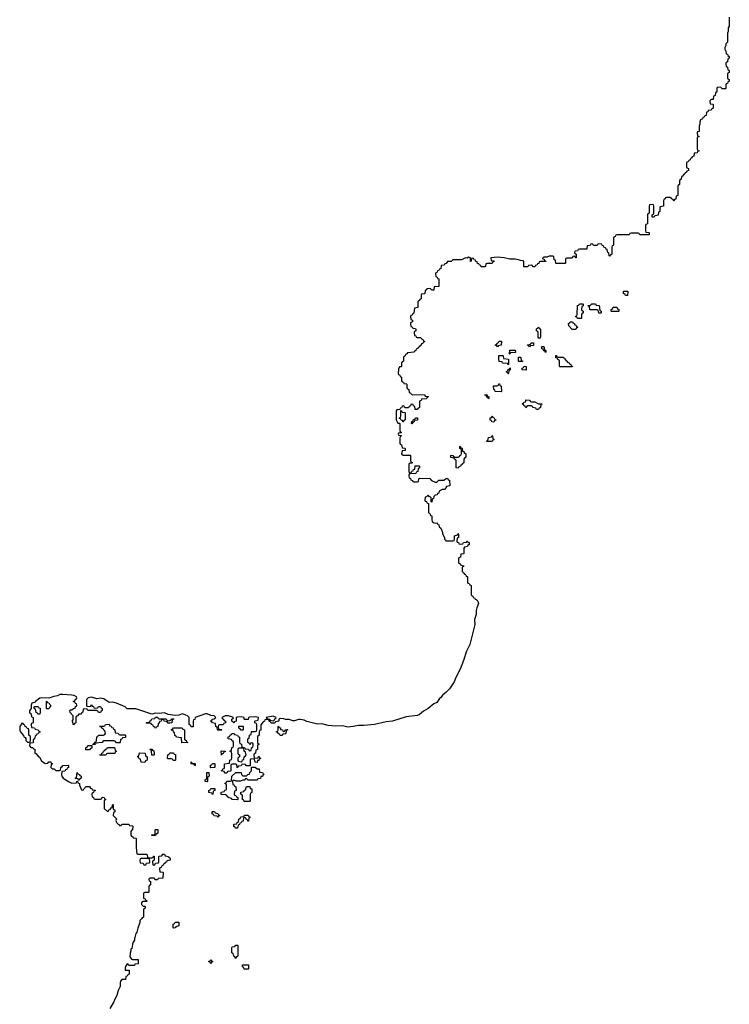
# Model space of a CAD drawing. Header units: inches. Extents: x 2602844 to 2692189, y 936934 to 1026383.
# Tile 53 of 58: x 2602844 to 2610814, y 993231 to 1004282. Entities that reach past the tile are written whole.
import ezdxf

# ---------------------------------------------------------------- set-up
doc = ezdxf.new("R2010")
doc.units = ezdxf.units.IN
doc.header["$MEASUREMENT"] = 0
for name, color, linetype in [('C6000', 7, 'Continuous'), ('C6010', 7, 'Continuous'), ('C6909', 7, 'Continuous')]:
    doc.layers.add(name, color=color, linetype=linetype)

msp = doc.modelspace()

# ---------------------------------------------------------------- linework, layer by layer
at = {"layer": 'C6000', "color": 6}
for points in [[(2610000, 1002085), (2609978, 1002082), (2609970, 1002066), (2609950, 1002066), (2609946, 1002070), (2609946, 1002090), (2609962, 1002098), (2609966, 1002110), (2609966, 1002190), (2609962, 1002202), (2609950, 1002206), (2609918, 1002202), (2609914, 1002190), (2609914, 1002110), (2609898, 1002102), (2609894, 1002090), (2609894, 1001990), (2609878, 1001982), (2609874, 1001970), (2609874, 1001910), (2609878, 1001898), (2609910, 1001894), (2609914, 1001890), (2609913, 1001867), (2609810, 1001866), (2609802, 1001882), (2609790, 1001886), (2609710, 1001886), (2609698, 1001882), (2609690, 1001866), (2609550, 1001866), (2609538, 1001862), (2609533, 1001847), (2609518, 1001842), (2609514, 1001830), (2609513, 1001753), (2609510, 1001746), (2609498, 1001742), (2609494, 1001730), (2609494, 1001650), (2609478, 1001642), (2609470, 1001626), (2609466, 1001630), (2609462, 1001662), (2609448, 1001668), (2609442, 1001702), (2609430, 1001706), (2609422, 1001722), (2609406, 1001730), (2609402, 1001742), (2609387, 1001747), (2609382, 1001762), (2609350, 1001766), (2609338, 1001762), (2609330, 1001746), (2609290, 1001746), (2609282, 1001762), (2609270, 1001766), (2609258, 1001762), (2609250, 1001746), (2609218, 1001742), (2609214, 1001710), (2609210, 1001706), (2609130, 1001706), (2609118, 1001702), (2609110, 1001686), (2609078, 1001682), (2609074, 1001670), (2609078, 1001658), (2609094, 1001650), (2609093, 1001607), (2609087, 1001607), (2609082, 1001622), (2609070, 1001626), (2609058, 1001622), (2609050, 1001606), (2608990, 1001606), (2608978, 1001602), (2608974, 1001590), (2608974, 1001550), (2608970, 1001546), (2608867, 1001547), (2608862, 1001582), (2608847, 1001587), (2608842, 1001622), (2608830, 1001626), (2608790, 1001626), (2608764, 1001616), (2608730, 1001615), (2608714, 1001610), (2608718, 1001598), (2608733, 1001593), (2608738, 1001578), (2608753, 1001573), (2608753, 1001567), (2608690, 1001566), (2608678, 1001562), (2608673, 1001547), (2608658, 1001542), (2608653, 1001527), (2608638, 1001522), (2608630, 1001506), (2608607, 1001507), (2608602, 1001522), (2608590, 1001526), (2608558, 1001522), (2608550, 1001506), (2608507, 1001507), (2608506, 1001570), (2608496, 1001576), (2608470, 1001578), (2608447, 1001587), (2608410, 1001593), (2608350, 1001593), (2608286, 1001610), (2608210, 1001617), (2608134, 1001610), (2608138, 1001578), (2608170, 1001574), (2608173, 1001567), (2608158, 1001562), (2608150, 1001546), (2608090, 1001546), (2608078, 1001542), (2608074, 1001510), (2608070, 1001506), (2608027, 1001507), (2608022, 1001522), (2608007, 1001527), (2608002, 1001542), (2607987, 1001547), (2607982, 1001562), (2607967, 1001567), (2607962, 1001582), (2607947, 1001587), (2607942, 1001602), (2607930, 1001606), (2607918, 1001602), (2607914, 1001570), (2607907, 1001567), (2607906, 1001610), (2607890, 1001615), (2607870, 1001606), (2607850, 1001608), (2607807, 1001587), (2607710, 1001586), (2607690, 1001566), (2607650, 1001566), (2607633, 1001547), (2607618, 1001542), (2607613, 1001527), (2607578, 1001522), (2607573, 1001487), (2607558, 1001482), (2607553, 1001467), (2607538, 1001462), (2607533, 1001447), (2607518, 1001442), (2607514, 1001430), (2607518, 1001398), (2607533, 1001393), (2607538, 1001378), (2607550, 1001374), (2607553, 1001367), (2607553, 1001287), (2607498, 1001282), (2607494, 1001250), (2607490, 1001246), (2607470, 1001246), (2607462, 1001262), (2607450, 1001266), (2607418, 1001262), (2607414, 1001250), (2607398, 1001242), (2607394, 1001210), (2607390, 1001206), (2607358, 1001202), (2607354, 1001190), (2607354, 1001150), (2607338, 1001142), (2607334, 1001130), (2607318, 1001122), (2607314, 1001110), (2607314, 1001050), (2607278, 1001042), (2607272, 1000988), (2607258, 1000982), (2607253, 1000967), (2607238, 1000962), (2607234, 1000950), (2607238, 1000918), (2607254, 1000910), (2607254, 1000890), (2607238, 1000882), (2607234, 1000870), (2607238, 1000838), (2607253, 1000833), (2607258, 1000818), (2607290, 1000814), (2607294, 1000810), (2607294, 1000790), (2607278, 1000782), (2607274, 1000770), (2607278, 1000738), (2607293, 1000733), (2607298, 1000718), (2607310, 1000714), (2607350, 1000714), (2607358, 1000698), (2607373, 1000693), (2607378, 1000678), (2607394, 1000670), (2607378, 1000662), (2607373, 1000647), (2607358, 1000642), (2607350, 1000626), (2607338, 1000622), (2607334, 1000610), (2607318, 1000602), (2607314, 1000590), (2607298, 1000582), (2607294, 1000570), (2607278, 1000562), (2607274, 1000550), (2607198, 1000542), (2607194, 1000530), (2607178, 1000522), (2607174, 1000510), (2607158, 1000502), (2607154, 1000490), (2607154, 1000450), (2607138, 1000442), (2607134, 1000430), (2607134, 1000390), (2607130, 1000386), (2607110, 1000386), (2607100, 1000360), (2607094, 1000310), (2607098, 1000298), (2607114, 1000290), (2607118, 1000278), (2607134, 1000270), (2607134, 1000230), (2607138, 1000218), (2607153, 1000213), (2607158, 1000198), (2607190, 1000194), (2607194, 1000190), (2607194, 1000150), (2607198, 1000138), (2607214, 1000130), (2607218, 1000098), (2607230, 1000094), (2607253, 1000073), (2607390, 1000074), (2607398, 1000058), (2607430, 1000054), (2607434, 1000050), (2607418, 1000042), (2607413, 1000027), (2607358, 1000022), (2607353, 1000007), (2607338, 1000002), (2607337, 1000000)], [(2608527, 1000000), (2608530, 1000014), (2608570, 1000012), (2608577, 1000000)]]:
    msp.add_lwpolyline(points, dxfattribs=at)
for points in [[(2609670, 1001186), (2609647, 1001187), (2609642, 1001202), (2609627, 1001207), (2609626, 1001230), (2609630, 1001234), (2609670, 1001234), (2609674, 1001230)], [(2609150, 1000926), (2609108, 1000928), (2609102, 1000942), (2609086, 1000950), (2609102, 1000958), (2609107, 1000973), (2609108, 1001072), (2609122, 1001078), (2609130, 1001094), (2609170, 1001094), (2609174, 1001090), (2609174, 1001070), (2609158, 1001062), (2609154, 1001030), (2609158, 1001018), (2609174, 1001010), (2609174, 1000990), (2609158, 1000982), (2609154, 1000970), (2609154, 1000930)], [(2609370, 1000986), (2609347, 1000987), (2609342, 1001022), (2609330, 1001026), (2609247, 1001027), (2609242, 1001062), (2609230, 1001066), (2609227, 1001073), (2609250, 1001074), (2609270, 1001092), (2609310, 1001092), (2609318, 1001078), (2609353, 1001073), (2609358, 1001018), (2609374, 1001010), (2609374, 1000990)], [(2609570, 1001006), (2609490, 1001008), (2609486, 1001010), (2609486, 1001030), (2609502, 1001038), (2609510, 1001054), (2609550, 1001054), (2609558, 1001038), (2609574, 1001030), (2609574, 1001010)], [(2609050, 1000806), (2609010, 1000846), (2609006, 1000870), (2609022, 1000878), (2609028, 1000892), (2609054, 1000890), (2609058, 1000878), (2609070, 1000874), (2609078, 1000858), (2609090, 1000854), (2609098, 1000838), (2609112, 1000830), (2609098, 1000822), (2609090, 1000806)], [(2608670, 1000706), (2608666, 1000710), (2608666, 1000770), (2608662, 1000782), (2608648, 1000790), (2608648, 1000812), (2608662, 1000818), (2608670, 1000834), (2608678, 1000818), (2608694, 1000810), (2608694, 1000730), (2608690, 1000706)], [(2608210, 1000608), (2608202, 1000622), (2608186, 1000630), (2608202, 1000638), (2608206, 1000650), (2608222, 1000658), (2608230, 1000674), (2608250, 1000674), (2608254, 1000670), (2608252, 1000628), (2608218, 1000622)], [(2608570, 1000608), (2608562, 1000622), (2608547, 1000627), (2608547, 1000633), (2608582, 1000638), (2608590, 1000654), (2608613, 1000653), (2608614, 1000630), (2608610, 1000626), (2608578, 1000622)], [(2608350, 1000526), (2608346, 1000530), (2608350, 1000574), (2608410, 1000574), (2608413, 1000547), (2608358, 1000542)], [(2608750, 1000546), (2608742, 1000562), (2608730, 1000566), (2608722, 1000582), (2608708, 1000588), (2608707, 1000613), (2608730, 1000614), (2608738, 1000578), (2608754, 1000570), (2608754, 1000550)], [(2608330, 1000406), (2608322, 1000422), (2608268, 1000428), (2608262, 1000442), (2608230, 1000446), (2608226, 1000470), (2608227, 1000513), (2608270, 1000514), (2608274, 1000510), (2608278, 1000478), (2608333, 1000473), (2608334, 1000410)], [(2608450, 1000446), (2608446, 1000450), (2608447, 1000493), (2608470, 1000494), (2608474, 1000490), (2608478, 1000458), (2608492, 1000452), (2608490, 1000446)], [(2608910, 1000386), (2608906, 1000390), (2608906, 1000450), (2608902, 1000462), (2608887, 1000467), (2608882, 1000482), (2608867, 1000487), (2608867, 1000513), (2608873, 1000513), (2608878, 1000498), (2608890, 1000494), (2608953, 1000493), (2608958, 1000478), (2608970, 1000474), (2608978, 1000458), (2608994, 1000450), (2608998, 1000438), (2609014, 1000430), (2609018, 1000418), (2609034, 1000410), (2609038, 1000398), (2609053, 1000393), (2609050, 1000386)], [(2608330, 1000306), (2608322, 1000322), (2608306, 1000330), (2608322, 1000338), (2608326, 1000350), (2608342, 1000358), (2608350, 1000374), (2608354, 1000370), (2608354, 1000350), (2608338, 1000342), (2608334, 1000310)], [(2608530, 1000348), (2608488, 1000350), (2608488, 1000372), (2608502, 1000378), (2608510, 1000394), (2608534, 1000390), (2608534, 1000350)], [(2608250, 1000106), (2608186, 1000110), (2608182, 1000122), (2608168, 1000130), (2608167, 1000173), (2608207, 1000173), (2608222, 1000178), (2608227, 1000193), (2608233, 1000193), (2608238, 1000178), (2608252, 1000170), (2608254, 1000110)], [(2608110, 1000026), (2608102, 1000042), (2608090, 1000046), (2608082, 1000062), (2608070, 1000066), (2608067, 1000073), (2608090, 1000074), (2608098, 1000058), (2608114, 1000050), (2608114, 1000030)]]:
    msp.add_lwpolyline(points, close=True, dxfattribs=at)
at = {"layer": 'C6010', "color": 6}
msp.add_lwpolyline([(2610814, 1004310), (2610814, 1004230), (2610812, 1004210), (2610802, 1004190), (2610802, 1004150), (2610794, 1004130), (2610794, 1004030), (2610774, 1004010), (2610774, 1003990), (2610762, 1003970), (2610762, 1003950), (2610774, 1003930), (2610778, 1003898), (2610793, 1003893), (2610798, 1003878), (2610814, 1003870), (2610814, 1003850), (2610798, 1003842), (2610792, 1003808), (2610778, 1003802), (2610774, 1003790), (2610778, 1003758), (2610794, 1003750), (2610798, 1003718), (2610814, 1003710), (2610814, 1003690), (2610798, 1003682), (2610794, 1003670), (2610794, 1003630), (2610798, 1003618), (2610812, 1003612), (2610812, 1003590), (2610798, 1003582), (2610793, 1003567), (2610778, 1003562), (2610774, 1003550), (2610774, 1003510), (2610770, 1003506), (2610730, 1003506), (2610722, 1003522), (2610710, 1003526), (2610678, 1003522), (2610674, 1003510), (2610674, 1003470), (2610658, 1003462), (2610654, 1003430), (2610638, 1003422), (2610633, 1003387), (2610610, 1003386), (2610594, 1003370), (2610598, 1003338), (2610630, 1003334), (2610634, 1003330), (2610634, 1003290), (2610618, 1003282), (2610610, 1003266), (2610578, 1003262), (2610573, 1003247), (2610558, 1003242), (2610553, 1003207), (2610538, 1003202), (2610533, 1003187), (2610518, 1003182), (2610514, 1003170), (2610490, 1003158), (2610481, 1003130), (2610482, 1003110), (2610474, 1003090), (2610474, 1003026), (2610458, 1003022), (2610454, 1003010), (2610458, 1002978), (2610474, 1002970), (2610458, 1002962), (2610454, 1002950), (2610453, 1002833), (2610458, 1002818), (2610474, 1002810), (2610458, 1002802), (2610453, 1002787), (2610418, 1002782), (2610414, 1002750), (2610398, 1002742), (2610394, 1002730), (2610378, 1002722), (2610374, 1002710), (2610358, 1002702), (2610350, 1002686), (2610338, 1002682), (2610334, 1002670), (2610334, 1002630), (2610338, 1002618), (2610354, 1002610), (2610354, 1002590), (2610338, 1002582), (2610334, 1002570), (2610318, 1002562), (2610314, 1002550), (2610298, 1002542), (2610290, 1002526), (2610278, 1002522), (2610274, 1002490), (2610258, 1002482), (2610254, 1002470), (2610254, 1002430), (2610238, 1002422), (2610234, 1002410), (2610234, 1002310), (2610218, 1002302), (2610213, 1002267), (2610198, 1002262), (2610190, 1002246), (2610182, 1002262), (2610166, 1002270), (2610162, 1002282), (2610150, 1002286), (2610110, 1002286), (2610098, 1002282), (2610094, 1002270), (2610078, 1002262), (2610074, 1002250), (2610073, 1002187), (2610038, 1002182), (2610034, 1002170), (2610034, 1002130), (2610018, 1002122), (2610013, 1002087), (2610000, 1002085)], dxfattribs=at)
at = {"layer": 'C6909', "color": 6}
for points in [[(2607337, 1000000), (2607334, 999990), (2607334, 999930), (2607318, 999922), (2607310, 999906), (2607287, 999907), (2607282, 999942), (2607267, 999947), (2607262, 999962), (2607250, 999966), (2607238, 999962), (2607233, 999947), (2607218, 999942), (2607210, 999926), (2607170, 999926), (2607162, 999942), (2607150, 999946), (2607138, 999942), (2607133, 999927), (2607118, 999922), (2607114, 999906), (2607078, 999902), (2607074, 999890), (2607074, 999790), (2607090, 999754), (2607110, 999754), (2607114, 999750), (2607114, 999670), (2607118, 999658), (2607134, 999650), (2607130, 999646), (2607098, 999642), (2607094, 999630), (2607098, 999618), (2607130, 999614), (2607134, 999610), (2607118, 999602), (2607114, 999590), (2607114, 999530), (2607118, 999518), (2607134, 999510), (2607138, 999478), (2607170, 999474), (2607174, 999470), (2607173, 999447), (2607138, 999442), (2607134, 999410), (2607138, 999398), (2607150, 999394), (2607230, 999394), (2607234, 999390), (2607234, 999330), (2607238, 999318), (2607254, 999310), (2607250, 999306), (2607218, 999302), (2607214, 999290), (2607214, 999210), (2607218, 999198), (2607230, 999194), (2607242, 999198), (2607247, 999213), (2607262, 999218), (2607267, 999233), (2607282, 999238), (2607287, 999273), (2607330, 999274), (2607334, 999270), (2607334, 999250), (2607318, 999242), (2607314, 999210), (2607298, 999202), (2607293, 999187), (2607230, 999186), (2607218, 999182), (2607214, 999170), (2607218, 999138), (2607233, 999133), (2607238, 999118), (2607254, 999110), (2607258, 999098), (2607270, 999094), (2607310, 999094), (2607322, 999098), (2607326, 999130), (2607330, 999134), (2607450, 999131), (2607471, 999111), (2607510, 999092), (2607530, 999092), (2607550, 999112), (2607607, 999113), (2607633, 999133), (2607650, 999134), (2607658, 999118), (2607670, 999114), (2607674, 999050), (2607638, 999042), (2607634, 999030), (2607614, 999010), (2607590, 999008), (2607554, 998990), (2607552, 998968), (2607538, 998962), (2607534, 998950), (2607510, 998946), (2607494, 998930), (2607492, 998908), (2607478, 998902), (2607473, 998867), (2607466, 998870), (2607466, 998910), (2607462, 998922), (2607447, 998927), (2607430, 998946), (2607413, 998927), (2607398, 998922), (2607394, 998890), (2607398, 998878), (2607413, 998873), (2607418, 998858), (2607434, 998850), (2607434, 998750), (2607454, 998730), (2607458, 998718), (2607472, 998712), (2607472, 998670), (2607478, 998650), (2607490, 998638), (2607510, 998632), (2607533, 998633), (2607538, 998618), (2607553, 998613), (2607554, 998590), (2607573, 998573), (2607594, 998530), (2607594, 998510), (2607614, 998470), (2607614, 998450), (2607625, 998445), (2607630, 998434), (2607710, 998434), (2607722, 998438), (2607726, 998450), (2607726, 998490), (2607762, 998498), (2607770, 998514), (2607774, 998510), (2607774, 998470), (2607758, 998462), (2607754, 998430), (2607758, 998418), (2607773, 998413), (2607778, 998398), (2607790, 998394), (2607822, 998398), (2607830, 998414), (2607862, 998418), (2607870, 998432), (2607878, 998418), (2607893, 998413), (2607894, 998390), (2607878, 998382), (2607874, 998370), (2607838, 998362), (2607834, 998350), (2607834, 998290), (2607830, 998286), (2607798, 998282), (2607794, 998250), (2607778, 998242), (2607774, 998230), (2607774, 998190), (2607794, 998170), (2607798, 998158), (2607832, 998152), (2607830, 998146), (2607818, 998142), (2607814, 998130), (2607814, 998090), (2607834, 998070), (2607838, 998058), (2607850, 998054), (2607858, 998038), (2607874, 998030), (2607874, 997970), (2607878, 997958), (2607893, 997953), (2607898, 997938), (2607914, 997930), (2607914, 997830), (2607918, 997818), (2607933, 997813), (2607938, 997798), (2607953, 997793), (2607958, 997778), (2607970, 997774), (2607990, 997754), (2607998, 997730), (2607978, 997682), (2607971, 997650), (2607970, 997606), (2607951, 997549), (2607955, 997495), (2607950, 997462), (2607900, 997270), (2607864, 997196), (2607830, 997088), (2607790, 996992), (2607741, 996899), (2607723, 996850), (2607671, 996770), (2607632, 996730), (2607596, 996704), (2607570, 996670), (2607558, 996662), (2607530, 996618), (2607497, 996603), (2607430, 996550), (2607380, 996520), (2607330, 996479), (2607310, 996472), (2607183, 996457), (2607031, 996410), (2606959, 996401), (2606830, 996371), (2606710, 996359), (2606650, 996360), (2606590, 996347), (2606530, 996342), (2606470, 996357), (2606390, 996352), (2606310, 996360), (2606237, 996377), (2606190, 996376), (2606070, 996404), (2606038, 996418), (2605993, 996427), (2605974, 996426), (2605930, 996414), (2605910, 996414), (2605870, 996428), (2605830, 996426), (2605810, 996435), (2605770, 996438), (2605754, 996430), (2605753, 996407), (2605718, 996402), (2605710, 996386), (2605670, 996386), (2605662, 996402), (2605650, 996406), (2605642, 996422), (2605630, 996426), (2605598, 996422), (2605594, 996410), (2605580, 996400), (2605551, 996369), (2605552, 996308), (2605538, 996302), (2605534, 996290), (2605534, 996250), (2605518, 996242), (2605514, 996230), (2605514, 996170), (2605518, 996158), (2605534, 996150), (2605518, 996142), (2605514, 996130), (2605514, 996090), (2605498, 996082), (2605494, 996050), (2605478, 996042), (2605474, 996030), (2605478, 995998), (2605510, 995994), (2605522, 995998), (2605528, 996012), (2605532, 996012), (2605538, 995998), (2605552, 995990), (2605534, 995986), (2605530, 995968), (2605514, 995966), (2605510, 995946), (2605487, 995947), (2605482, 995982), (2605470, 995986), (2605438, 995982), (2605434, 995970), (2605434, 995906), (2605393, 995907), (2605386, 995910), (2605382, 995922), (2605350, 995926), (2605338, 995922), (2605330, 995906), (2605298, 995902), (2605290, 995886), (2605286, 995890), (2605282, 995922), (2605270, 995926), (2605230, 995926), (2605218, 995922), (2605214, 995910), (2605214, 995850), (2605210, 995846), (2605178, 995842), (2605170, 995826), (2605150, 995826), (2605142, 995842), (2605106, 995850), (2605122, 995858), (2605127, 995873), (2605142, 995878), (2605146, 995890), (2605146, 995930), (2605202, 995938), (2605206, 995970), (2605222, 995978), (2605227, 995993), (2605227, 996047), (2605222, 996062), (2605206, 996070), (2605222, 996078), (2605227, 996113), (2605242, 996118), (2605246, 996130), (2605246, 996170), (2605242, 996182), (2605226, 996190), (2605222, 996202), (2605186, 996210), (2605187, 996233), (2605202, 996238), (2605207, 996253), (2605222, 996258), (2605228, 996272), (2605252, 996272), (2605258, 996258), (2605292, 996252), (2605298, 996238), (2605314, 996230), (2605313, 996173), (2605318, 996158), (2605334, 996150), (2605338, 996118), (2605370, 996114), (2605378, 996098), (2605413, 996093), (2605418, 996078), (2605430, 996074), (2605442, 996078), (2605446, 996110), (2605462, 996118), (2605466, 996130), (2605466, 996150), (2605462, 996162), (2605450, 996166), (2605438, 996162), (2605433, 996147), (2605427, 996147), (2605422, 996162), (2605406, 996170), (2605406, 996210), (2605422, 996218), (2605426, 996250), (2605442, 996258), (2605446, 996290), (2605450, 996294), (2605490, 996294), (2605502, 996298), (2605507, 996313), (2605507, 996367), (2605502, 996382), (2605486, 996390), (2605486, 996410), (2605490, 996414), (2605522, 996418), (2605526, 996450), (2605490, 996459), (2605430, 996453), (2605414, 996450), (2605412, 996428), (2605370, 996426), (2605366, 996430), (2605366, 996450), (2605330, 996457), (2605290, 996454), (2605274, 996450), (2605274, 996410), (2605258, 996402), (2605250, 996386), (2605242, 996402), (2605226, 996410), (2605226, 996430), (2605242, 996438), (2605246, 996450), (2605190, 996469), (2605150, 996468), (2605114, 996450), (2605118, 996438), (2605134, 996430), (2605138, 996418), (2605154, 996410), (2605154, 996390), (2605138, 996382), (2605130, 996366), (2605090, 996366), (2605078, 996362), (2605074, 996350), (2605078, 996318), (2605110, 996314), (2605114, 996310), (2605110, 996306), (2605070, 996306), (2605066, 996310), (2605062, 996342), (2605046, 996350), (2605042, 996382), (2605008, 996388), (2605002, 996402), (2604986, 996410), (2605002, 996418), (2605006, 996430), (2605030, 996434), (2605046, 996450), (2605027, 996467), (2604990, 996473), (2604950, 996489), (2604930, 996489), (2604814, 996450), (2604812, 996428), (2604798, 996422), (2604794, 996410), (2604794, 996350), (2604790, 996346), (2604770, 996346), (2604762, 996362), (2604746, 996370), (2604748, 996450), (2604728, 996470), (2604690, 996485), (2604670, 996489), (2604630, 996477), (2604590, 996474), (2604510, 996484), (2604470, 996501), (2604410, 996493), (2604370, 996497), (2604330, 996488), (2604150, 996546), (2604050, 996548), (2604028, 996570), (2603930, 996612), (2603890, 996623), (2603850, 996619), (2603790, 996658), (2603750, 996665), (2603710, 996659), (2603650, 996679), (2603612, 996670), (2603594, 996650), (2603594, 996590), (2603598, 996578), (2603630, 996574), (2603642, 996578), (2603650, 996594), (2603658, 996578), (2603673, 996573), (2603678, 996558), (2603690, 996554), (2603722, 996558), (2603728, 996572), (2603752, 996572), (2603758, 996558), (2603772, 996550), (2603772, 996528), (2603758, 996522), (2603750, 996506), (2603730, 996506), (2603722, 996522), (2603707, 996527), (2603610, 996528), (2603602, 996542), (2603590, 996546), (2603558, 996542), (2603554, 996510), (2603538, 996502), (2603533, 996487), (2603510, 996486), (2603493, 996467), (2603478, 996462), (2603474, 996450), (2603474, 996390), (2603458, 996382), (2603450, 996366), (2603446, 996370), (2603442, 996402), (2603428, 996410), (2603442, 996418), (2603446, 996430), (2603446, 996470), (2603410, 996506), (2603406, 996530), (2603410, 996534), (2603430, 996534), (2603448, 996552), (2603466, 996554), (2603470, 996574), (2603482, 996578), (2603486, 996590), (2603482, 996602), (2603470, 996606), (2603462, 996622), (2603446, 996630), (2603462, 996638), (2603470, 996654), (2603482, 996658), (2603486, 996670), (2603482, 996682), (2603456, 996696), (2603430, 996701), (2603330, 996709), (2603294, 996706), (2603270, 996693), (2603227, 996687), (2603170, 996666), (2603090, 996669), (2603070, 996665), (2603022, 996630), (2603018, 996622), (2602982, 996610), (2602972, 996590), (2602974, 996550), (2602954, 996530), (2602954, 996510), (2602958, 996498), (2602972, 996492), (2602978, 996458), (2602994, 996450), (2602994, 996390), (2602978, 996382), (2602974, 996370), (2602978, 996338), (2603010, 996334), (2603018, 996318), (2603052, 996312), (2603058, 996298), (2603072, 996292), (2603070, 996286), (2603058, 996282), (2603050, 996266), (2603038, 996262), (2603030, 996246), (2603018, 996242), (2603012, 996210), (2602998, 996202), (2602994, 996190), (2602994, 996170), (2602990, 996166), (2602958, 996162), (2602954, 996130), (2602970, 996114), (2602993, 996113), (2602998, 996098), (2603013, 996093), (2603014, 996050), (2603025, 996045), (2603050, 996014), (2603065, 996005), (2603090, 995962), (2603130, 995932), (2603162, 995938), (2603170, 995954), (2603193, 995953), (2603198, 995938), (2603214, 995930), (2603198, 995922), (2603194, 995890), (2603210, 995874), (2603230, 995874), (2603250, 995854), (2603290, 995854), (2603302, 995858), (2603306, 995890), (2603322, 995898), (2603328, 995912), (2603390, 995914), (2603394, 995910), (2603394, 995890), (2603378, 995882), (2603373, 995867), (2603358, 995862), (2603352, 995848), (2603318, 995842), (2603312, 995810), (2603318, 995790), (2603331, 995770), (2603392, 995730), (2603430, 995712), (2603482, 995718), (2603487, 995733), (2603494, 995734), (2603498, 995718), (2603514, 995710), (2603514, 995690), (2603538, 995638), (2603550, 995634), (2603562, 995638), (2603567, 995653), (2603590, 995674), (2603630, 995674), (2603638, 995658), (2603653, 995653), (2603658, 995638), (2603693, 995633), (2603693, 995627), (2603678, 995622), (2603673, 995607), (2603658, 995602), (2603654, 995590), (2603658, 995558), (2603673, 995553), (2603678, 995538), (2603690, 995534), (2603750, 995534), (2603762, 995538), (2603770, 995554), (2603793, 995553), (2603798, 995538), (2603812, 995530), (2603798, 995522), (2603794, 995510), (2603794, 995430), (2603830, 995394), (2603842, 995398), (2603847, 995413), (2603862, 995418), (2603870, 995434), (2603882, 995438), (2603886, 995470), (2603893, 995473), (2603894, 995430), (2603898, 995418), (2603912, 995412), (2603914, 995390), (2603898, 995382), (2603894, 995350), (2603932, 995312), (2603925, 995295), (2603932, 995270), (2603950, 995252), (2603965, 995245), (2603970, 995234), (2603982, 995238), (2603990, 995254), (2604070, 995254), (2604078, 995238), (2604110, 995234), (2604114, 995230), (2604112, 995188), (2604098, 995182), (2604094, 995170), (2604094, 995130), (2604098, 995118), (2604114, 995110), (2604118, 995098), (2604150, 995094), (2604154, 995090), (2604152, 994990), (2604158, 994918), (2604170, 994914), (2604270, 994914), (2604274, 994910), (2604278, 994878), (2604290, 994874), (2604330, 994874), (2604342, 994878), (2604347, 994893), (2604353, 994893), (2604354, 994850), (2604338, 994842), (2604334, 994830), (2604338, 994798), (2604350, 994794), (2604362, 994798), (2604370, 994814), (2604402, 994818), (2604406, 994830), (2604406, 994890), (2604410, 994894), (2604442, 994898), (2604450, 994914), (2604470, 994914), (2604478, 994898), (2604514, 994890), (2604518, 994878), (2604530, 994874), (2604533, 994867), (2604533, 994847), (2604498, 994842), (2604493, 994827), (2604478, 994822), (2604474, 994810), (2604458, 994802), (2604453, 994787), (2604438, 994782), (2604433, 994767), (2604418, 994762), (2604414, 994750), (2604418, 994718), (2604450, 994714), (2604454, 994710), (2604453, 994647), (2604398, 994642), (2604390, 994626), (2604367, 994627), (2604362, 994642), (2604350, 994646), (2604310, 994646), (2604298, 994642), (2604294, 994630), (2604298, 994618), (2604314, 994610), (2604314, 994570), (2604298, 994562), (2604294, 994550), (2604294, 994490), (2604290, 994486), (2604250, 994486), (2604238, 994482), (2604234, 994470), (2604234, 994430), (2604238, 994418), (2604253, 994413), (2604258, 994398), (2604274, 994390), (2604270, 994386), (2604230, 994386), (2604218, 994382), (2604214, 994370), (2604214, 994350), (2604230, 994334), (2604250, 994334), (2604254, 994330), (2604254, 994310), (2604238, 994302), (2604234, 994290), (2604234, 994210), (2604218, 994202), (2604214, 994190), (2604194, 994170), (2604194, 994150), (2604170, 994086), (2604160, 994040), (2604150, 994026), (2604139, 993981), (2604132, 993970), (2604134, 993950), (2604118, 993930), (2604110, 993906), (2604106, 993874), (2604102, 993858), (2604094, 993850), (2604094, 993830), (2604086, 993806), (2604082, 993762), (2604094, 993750), (2604098, 993738), (2604110, 993734), (2604173, 993733), (2604174, 993690), (2604170, 993686), (2604138, 993682), (2604132, 993668), (2604110, 993666), (2604070, 993666), (2604062, 993682), (2604050, 993686), (2604030, 993646), (2604027, 993627), (2604030, 993614), (2604073, 993613), (2604074, 993570), (2604058, 993562), (2604050, 993546), (2604038, 993542), (2604031, 993509), (2603990, 993509), (2603976, 993490), (2603971, 993470), (2603974, 993430), (2603950, 993386), (2603934, 993330), (2603911, 993290), (2603903, 993257), (2603858, 993182)], [(2608577, 1000000), (2608578, 999998), (2608593, 999993), (2608630, 999991), (2608670, 999971), (2608711, 999971), (2608710, 999966), (2608698, 999962), (2608694, 999930), (2608678, 999922), (2608670, 999906), (2608650, 999906), (2608642, 999922), (2608608, 999928), (2608602, 999942), (2608590, 999946), (2608550, 999946), (2608538, 999942), (2608530, 999926), (2608522, 999942), (2608506, 999950), (2608502, 999962), (2608486, 999970), (2608502, 999978), (2608506, 999990), (2608526, 999994), (2608527, 1000000)]]:
    msp.add_lwpolyline(points, dxfattribs=at)
for points in [[(2607150, 999766), (2607142, 999782), (2607127, 999787), (2607122, 999802), (2607106, 999810), (2607122, 999818), (2607126, 999830), (2607126, 999894), (2607133, 999893), (2607138, 999878), (2607170, 999874), (2607174, 999870), (2607174, 999790), (2607158, 999782)], [(2607250, 999746), (2607246, 999750), (2607247, 999773), (2607262, 999778), (2607267, 999793), (2607282, 999798), (2607290, 999814), (2607313, 999813), (2607313, 999787), (2607278, 999782), (2607273, 999767), (2607258, 999762)], [(2608170, 999766), (2608147, 999767), (2608142, 999782), (2608128, 999788), (2608128, 999812), (2608142, 999818), (2608150, 999834), (2608158, 999818), (2608173, 999813), (2608178, 999798), (2608192, 999792), (2608190, 999786), (2608178, 999782)], [(2608090, 999546), (2608088, 999550), (2608102, 999558), (2608109, 999591), (2608142, 999598), (2608150, 999614), (2608154, 999610), (2608158, 999578), (2608174, 999570), (2608158, 999562), (2608150, 999548)], [(2607770, 999248), (2607748, 999250), (2607746, 999330), (2607742, 999342), (2607726, 999350), (2607722, 999362), (2607687, 999367), (2607686, 999390), (2607690, 999394), (2607710, 999392), (2607718, 999378), (2607733, 999373), (2607767, 999373), (2607782, 999378), (2607786, 999390), (2607802, 999398), (2607807, 999413), (2607807, 999447), (2607802, 999462), (2607786, 999470), (2607786, 999490), (2607790, 999494), (2607798, 999478), (2607812, 999472), (2607818, 999438), (2607830, 999434), (2607838, 999418), (2607854, 999410), (2607853, 999373), (2607850, 999366), (2607838, 999362), (2607834, 999350), (2607832, 999308), (2607818, 999302), (2607814, 999290), (2607798, 999282), (2607794, 999270), (2607778, 999262)], [(2603070, 996486), (2603047, 996487), (2603042, 996502), (2603030, 996506), (2603022, 996542), (2603006, 996550), (2603006, 996570), (2603010, 996574), (2603050, 996574), (2603058, 996558), (2603073, 996553), (2603074, 996510)], [(2603150, 996546), (2603146, 996550), (2603146, 996630), (2603150, 996634), (2603158, 996618), (2603173, 996613), (2603178, 996598), (2603192, 996590), (2603192, 996568), (2603178, 996562), (2603170, 996546)], [(2604410, 996434), (2604490, 996434), (2604498, 996418), (2604510, 996414), (2604542, 996418), (2604550, 996434), (2604570, 996434), (2604574, 996430), (2604558, 996422), (2604554, 996390), (2604530, 996386), (2604510, 996386), (2604502, 996402), (2604466, 996410), (2604462, 996422), (2604450, 996426), (2604438, 996422), (2604434, 996410), (2604414, 996406), (2604410, 996386), (2604398, 996382), (2604394, 996350), (2604378, 996342), (2604370, 996326), (2604362, 996342), (2604346, 996350), (2604342, 996362), (2604326, 996370), (2604322, 996382), (2604310, 996386), (2604270, 996386), (2604266, 996390), (2604270, 996394), (2604302, 996398), (2604306, 996410), (2604322, 996418), (2604330, 996434), (2604362, 996438), (2604370, 996452), (2604392, 996452), (2604398, 996438)], [(2605690, 996464), (2605614, 996450), (2605618, 996438), (2605654, 996430), (2605658, 996418), (2605690, 996414), (2605702, 996418), (2605710, 996434), (2605722, 996438), (2605726, 996450)], [(2602870, 996386), (2602866, 996374), (2602850, 996358), (2602847, 996347), (2602844, 996310), (2602850, 996292), (2602886, 996246), (2602890, 996234), (2602905, 996225), (2602913, 996213), (2602914, 996190), (2602930, 996174), (2602950, 996174), (2602962, 996178), (2602966, 996190), (2602966, 996230), (2602962, 996242), (2602946, 996250), (2602946, 996310), (2602942, 996322), (2602927, 996327), (2602922, 996342), (2602906, 996350), (2602902, 996362), (2602886, 996370), (2602882, 996382)], [(2603970, 996254), (2604030, 996254), (2604034, 996250), (2604033, 996227), (2603998, 996222), (2603993, 996207), (2603978, 996202), (2603974, 996170), (2603970, 996166), (2603930, 996166), (2603922, 996182), (2603907, 996187), (2603790, 996186), (2603778, 996182), (2603772, 996168), (2603698, 996162), (2603690, 996146), (2603666, 996146), (2603666, 996150), (2603682, 996158), (2603690, 996174), (2603702, 996178), (2603707, 996193), (2603710, 996234), (2603722, 996238), (2603728, 996252), (2603787, 996253), (2603802, 996258), (2603806, 996270), (2603802, 996302), (2603790, 996306), (2603782, 996322), (2603766, 996330), (2603762, 996342), (2603746, 996350), (2603750, 996354), (2603790, 996354), (2603802, 996358), (2603808, 996372), (2603850, 996374), (2603858, 996358), (2603873, 996353), (2603878, 996338), (2603893, 996333), (2603898, 996318), (2603913, 996313), (2603918, 996278), (2603950, 996274), (2603958, 996258)], [(2605330, 996306), (2605322, 996322), (2605306, 996330), (2605307, 996353), (2605350, 996354), (2605354, 996350), (2605354, 996310), (2605350, 996306)], [(2605810, 996294), (2605822, 996298), (2605826, 996310), (2605833, 996313), (2605850, 996314), (2605854, 996310), (2605838, 996302), (2605834, 996270), (2605830, 996266), (2605798, 996262), (2605790, 996248), (2605770, 996246), (2605762, 996262), (2605746, 996270), (2605742, 996282), (2605726, 996290), (2605742, 996298), (2605746, 996310), (2605746, 996350), (2605750, 996354), (2605758, 996338), (2605772, 996332), (2605774, 996314), (2605794, 996310), (2605798, 996298)], [(2604667, 996167), (2604662, 996222), (2604606, 996230), (2604602, 996242), (2604588, 996248), (2604582, 996282), (2604570, 996286), (2604566, 996306), (2604554, 996306), (2604547, 996313), (2604562, 996318), (2604570, 996334), (2604670, 996334), (2604678, 996318), (2604694, 996310), (2604694, 996210), (2604698, 996198), (2604713, 996193), (2604718, 996178), (2604734, 996170), (2604730, 996168)], [(2603587, 996087), (2603587, 996113), (2603602, 996118), (2603610, 996134), (2603654, 996134), (2603653, 996107), (2603638, 996102), (2603630, 996088)], [(2603750, 996026), (2603746, 996030), (2603762, 996038), (2603766, 996050), (2603782, 996058), (2603786, 996070), (2603802, 996078), (2603810, 996094), (2603822, 996098), (2603830, 996114), (2603910, 996114), (2603918, 996078), (2603931, 996070), (2603918, 996062), (2603913, 996047), (2603830, 996046), (2603818, 996042), (2603810, 996026)], [(2604250, 995946), (2604207, 995947), (2604202, 995982), (2604187, 995987), (2604182, 996002), (2604167, 996007), (2604170, 996014), (2604182, 996018), (2604190, 996052), (2604254, 996050), (2604258, 996018), (2604274, 996010), (2604274, 995970), (2604258, 995962)], [(2604350, 996026), (2604327, 996027), (2604326, 996070), (2604322, 996082), (2604308, 996090), (2604310, 996094), (2604330, 996094), (2604338, 996078), (2604350, 996074), (2604354, 996050), (2604354, 996030)], [(2604590, 995966), (2604568, 995968), (2604562, 995982), (2604550, 995986), (2604510, 995986), (2604506, 995990), (2604508, 996030), (2604522, 996038), (2604530, 996054), (2604572, 996052), (2604578, 996038), (2604593, 996033), (2604594, 995970)], [(2605110, 996028), (2605106, 996070), (2605110, 996074), (2605153, 996073), (2605150, 996066), (2605138, 996062), (2605130, 996046), (2605118, 996042)], [(2605350, 996106), (2605310, 996106), (2605298, 996102), (2605294, 996090), (2605294, 996050), (2605298, 996038), (2605314, 996030), (2605314, 996010), (2605298, 996002), (2605294, 995990), (2605294, 995970), (2605298, 995958), (2605330, 995954), (2605342, 995958), (2605347, 995973), (2605362, 995978), (2605366, 996010), (2605382, 996018), (2605386, 996030), (2605382, 996062), (2605366, 996070), (2605362, 996102)], [(2604810, 995908), (2604802, 995922), (2604769, 995929), (2604769, 995951), (2604774, 995950), (2604778, 995938), (2604810, 995934), (2604814, 995930), (2604814, 995910)], [(2604990, 995886), (2604986, 995890), (2604987, 995913), (2605002, 995918), (2605010, 995934), (2605030, 995934), (2605034, 995930), (2605034, 995890), (2605030, 995888)], [(2605510, 995746), (2605410, 995748), (2605390, 995766), (2605378, 995762), (2605372, 995748), (2605350, 995748), (2605324, 995736), (2605276, 995736), (2605250, 995746), (2605238, 995742), (2605234, 995730), (2605238, 995698), (2605250, 995694), (2605258, 995678), (2605272, 995670), (2605274, 995630), (2605258, 995622), (2605254, 995590), (2605258, 995578), (2605273, 995573), (2605278, 995558), (2605293, 995553), (2605294, 995530), (2605290, 995526), (2605230, 995528), (2605222, 995542), (2605186, 995550), (2605182, 995562), (2605166, 995570), (2605162, 995582), (2605107, 995587), (2605107, 995613), (2605142, 995618), (2605147, 995633), (2605162, 995638), (2605166, 995650), (2605166, 995690), (2605162, 995702), (2605148, 995708), (2605150, 995714), (2605162, 995718), (2605170, 995734), (2605210, 995734), (2605222, 995738), (2605228, 995792), (2605270, 995834), (2605330, 995832), (2605334, 995810), (2605350, 995794), (2605390, 995794), (2605406, 995810), (2605426, 995814), (2605428, 995832), (2605446, 995850), (2605446, 995894), (2605490, 995894), (2605510, 995874), (2605533, 995873), (2605538, 995838), (2605570, 995834), (2605578, 995818), (2605591, 995810), (2605574, 995806), (2605570, 995788), (2605554, 995786), (2605550, 995766), (2605518, 995762)], [(2603506, 995746), (2603502, 995762), (2603470, 995766), (2603466, 995770), (2603482, 995778), (2603490, 995834), (2603498, 995818), (2603514, 995810), (2603518, 995798), (2603534, 995790), (2603534, 995770), (2603518, 995762), (2603510, 995746)], [(2604950, 995726), (2604926, 995730), (2604926, 995750), (2604942, 995758), (2604946, 995770), (2604947, 995833), (2604970, 995834), (2604972, 995790), (2604958, 995782), (2604954, 995770), (2604954, 995730)], [(2605434, 995654), (2605446, 995654), (2605453, 995647), (2605452, 995608), (2605438, 995602), (2605433, 995587), (2605434, 995510), (2605430, 995506), (2605367, 995507), (2605362, 995522), (2605346, 995530), (2605346, 995570), (2605342, 995582), (2605326, 995590), (2605327, 995613), (2605362, 995618), (2605366, 995630), (2605382, 995638), (2605390, 995674), (2605430, 995674)], [(2605010, 995586), (2605002, 995602), (2604969, 995609), (2604968, 995632), (2604982, 995638), (2604990, 995654), (2605034, 995654), (2605034, 995630), (2605018, 995622), (2605014, 995590)], [(2605070, 995326), (2605062, 995342), (2605030, 995346), (2605022, 995362), (2605007, 995367), (2605006, 995390), (2605010, 995394), (2605033, 995393), (2605038, 995378), (2605070, 995374), (2605078, 995358), (2605090, 995354), (2605090, 995346), (2605078, 995342)], [(2605407, 995287), (2605402, 995302), (2605387, 995307), (2605382, 995322), (2605370, 995326), (2605358, 995322), (2605353, 995287), (2605338, 995282), (2605333, 995267), (2605318, 995262), (2605314, 995250), (2605298, 995242), (2605290, 995208), (2605270, 995206), (2605262, 995222), (2605250, 995226), (2605250, 995254), (2605282, 995258), (2605286, 995270), (2605302, 995278), (2605306, 995310), (2605322, 995318), (2605327, 995333), (2605362, 995338), (2605370, 995354), (2605410, 995354), (2605418, 995338), (2605432, 995330), (2605418, 995322), (2605413, 995287)], [(2604330, 995126), (2604326, 995130), (2604330, 995134), (2604362, 995138), (2604366, 995150), (2604366, 995190), (2604370, 995194), (2604390, 995194), (2604394, 995190), (2604394, 995150), (2604378, 995142), (2604370, 995126)], [(2604290, 994866), (2604210, 994866), (2604198, 994862), (2604194, 994850), (2604198, 994818), (2604230, 994814), (2604238, 994798), (2604250, 994794), (2604262, 994798), (2604270, 994814), (2604302, 994818), (2604306, 994830), (2604302, 994862)], [(2604570, 994086), (2604566, 994090), (2604566, 994130), (2604582, 994138), (2604590, 994154), (2604630, 994154), (2604632, 994110), (2604598, 994102), (2604590, 994088)], [(2605270, 993746), (2605262, 993762), (2605248, 993770), (2605242, 993802), (2605226, 993810), (2605226, 993870), (2605230, 993874), (2605262, 993878), (2605270, 993894), (2605290, 993894), (2605294, 993890), (2605293, 993773), (2605290, 993766), (2605278, 993762)], [(2604990, 993686), (2604982, 993702), (2604966, 993710), (2604982, 993718), (2604990, 993734), (2604998, 993718), (2605014, 993710), (2604998, 993702)], [(2605410, 993626), (2605367, 993627), (2605362, 993642), (2605346, 993650), (2605347, 993673), (2605413, 993673), (2605414, 993630)]]:
    msp.add_lwpolyline(points, close=True, dxfattribs=at)

doc.saveas('drawing.dxf')
